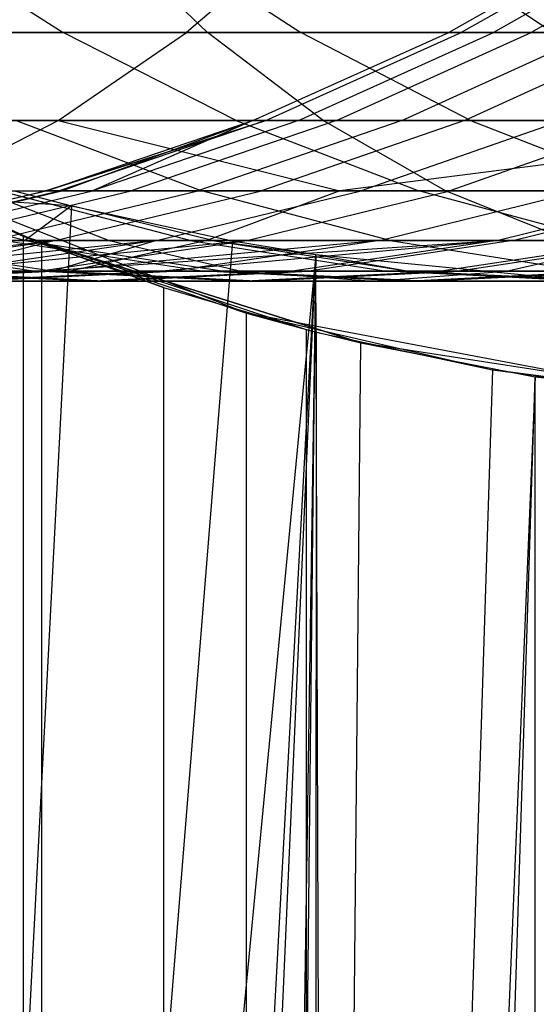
# Model space of a CAD drawing. Extents: x 0.1 to 12.1, y -6 to 6.
# Tile 87 of 181: x 6.74 to 6.874, y 0.545 to 0.799. Entities that reach past the tile are written whole.
import ezdxf

# ---------------------------------------------------------------- set-up
doc = ezdxf.new("R2010")
doc.units = 0
doc.header["$LTSCALE"] = 2.54
doc.layers.get('0').update_dxf_attribs({"linetype": 'CONTINUOUS'})

# ---------------------------------------------------------------- blocks, each defined once
blk = doc.blocks.new('DROPS_COLOR_C_STL')
at = {"color": 0}
for p, q in [((6.70779, 0.82396, 17.84752), (6.75145, 0.796, 17.82431)), ((6.70779, 0.82396, 17.84752), (6.75145, 0.796, 17.82431)), ((6.78881, 0.796, 20.54787), (6.75959, 0.82396, 20.58776)), ((6.78881, 0.796, 20.54787), (6.75959, 0.82396, 20.58776)), ((6.77012, 0.82396, 17.96001), (6.81298, 0.796, 17.93534)), ((6.77012, 0.82396, 17.96001), (6.81298, 0.796, 17.93534)), ((6.81582, 0.82396, 19.81542), (6.7834, 0.796, 19.85276)), ((6.81582, 0.82396, 19.81542), (6.7834, 0.796, 19.85276)), ((6.83635, 0.82396, 18.07057), (6.87835, 0.796, 18.04447)), ((6.83635, 0.82396, 18.07057), (6.87835, 0.796, 18.04447)), ((6.90069, 0.82396, 15.99504), (6.85125, 0.796, 15.99412)), ((6.90069, 0.82396, 15.99504), (6.85125, 0.796, 15.99412)), ((6.9039, 0.82396, 16.21025), (6.85452, 0.796, 16.21267)), ((6.9039, 0.82396, 16.21025), (6.85452, 0.796, 16.21267)), ((6.91213, 0.82396, 15.77953), (6.86287, 0.796, 15.77525)), ((6.91213, 0.82396, 15.77953), (6.86287, 0.796, 15.77525)), ((6.92168, 0.82396, 16.4237), (6.87257, 0.796, 16.42944)), ((6.92168, 0.82396, 16.4237), (6.87257, 0.796, 16.42944)), ((6.7834, 0.796, 19.85276), (6.58416, 0.796, 19.6702)), ((6.7834, 0.796, 19.85276), (6.58416, 0.796, 19.6702)), ((6.66618, 0.796, 20.45547), (6.78881, 0.796, 20.54787)), ((6.66618, 0.796, 20.45547), (6.78881, 0.796, 20.54787)), ((6.69371, 0.796, 17.71125), (6.75145, 0.796, 17.82431)), ((6.69371, 0.796, 17.71125), (6.75145, 0.796, 17.82431)), ((6.75017, 0.7733, 19.89105), (6.7834, 0.796, 19.85276)), ((6.75017, 0.7733, 19.89105), (6.7834, 0.796, 19.85276)), ((6.79622, 0.7733, 17.8005), (6.75145, 0.796, 17.82431)), ((6.75145, 0.796, 17.82431), (6.81298, 0.796, 17.93534)), ((6.79622, 0.7733, 17.8005), (6.75145, 0.796, 17.82431)), ((6.75145, 0.796, 17.82431), (6.81298, 0.796, 17.93534)), ((6.99749, 0.796, 20.02839), (6.7834, 0.796, 19.85276)), ((6.99749, 0.796, 20.02839), (6.7834, 0.796, 19.85276)), ((6.91393, 0.796, 20.63687), (6.78881, 0.796, 20.54787)), ((6.91393, 0.796, 20.63687), (6.78881, 0.796, 20.54787)), ((6.81877, 0.7733, 20.50697), (6.78881, 0.796, 20.54787)), ((6.81877, 0.7733, 20.50697), (6.78881, 0.796, 20.54787)), ((6.80055, 0.7733, 15.99318), (6.85125, 0.796, 15.99412)), ((6.80055, 0.7733, 15.99318), (6.85125, 0.796, 15.99412)), ((6.80387, 0.7733, 16.21516), (6.85452, 0.796, 16.21267)), ((6.80387, 0.7733, 16.21516), (6.85452, 0.796, 16.21267)), ((6.81236, 0.7733, 15.77087), (6.86287, 0.796, 15.77525)), ((6.81236, 0.7733, 15.77087), (6.86287, 0.796, 15.77525)), ((6.85692, 0.7733, 17.91005), (6.81298, 0.796, 17.93534)), ((6.81298, 0.796, 17.93534), (6.87835, 0.796, 18.04447)), ((6.85692, 0.7733, 17.91005), (6.81298, 0.796, 17.93534)), ((6.81298, 0.796, 17.93534), (6.87835, 0.796, 18.04447)), ((6.82221, 0.7733, 16.43533), (6.87257, 0.796, 16.42944)), ((6.82221, 0.7733, 16.43533), (6.87257, 0.796, 16.42944)), ((6.83916, 0.7733, 15.54984), (6.88926, 0.796, 15.55764)), ((6.83916, 0.7733, 15.54984), (6.88926, 0.796, 15.55764)), ((6.85125, 0.796, 15.99412), (6.85452, 0.796, 16.21267)), ((6.86287, 0.796, 15.77525), (6.85125, 0.796, 15.99412)), ((6.86287, 0.796, 15.77525), (6.85125, 0.796, 15.99412)), ((6.85125, 0.796, 15.99412), (6.85452, 0.796, 16.21267)), ((6.85452, 0.796, 16.21267), (6.87257, 0.796, 16.42944)), ((6.85452, 0.796, 16.21267), (6.87257, 0.796, 16.42944)), ((6.85539, 0.7733, 16.65401), (6.90524, 0.796, 16.64474)), ((6.85539, 0.7733, 16.65401), (6.90524, 0.796, 16.64474)), ((6.88926, 0.796, 15.55764), (6.86287, 0.796, 15.77525)), ((6.88926, 0.796, 15.55764), (6.86287, 0.796, 15.77525)), ((6.87257, 0.796, 16.42944), (6.90524, 0.796, 16.64474)), ((6.87257, 0.796, 16.42944), (6.90524, 0.796, 16.64474)), ((6.74107, 0.74332, 39.52568), (6.65889, 0.78391, 39.52568)), ((6.74107, 0.74332, 39.52568), (6.65889, 0.78391, 39.52568)), ((6.75017, 0.7733, 19.89105), (6.54892, 0.7733, 19.70665)), ((6.75017, 0.7733, 19.89105), (6.54892, 0.7733, 19.70665)), ((6.69726, 0.7733, 20.41541), (6.81877, 0.7733, 20.50697)), ((6.69726, 0.7733, 20.41541), (6.81877, 0.7733, 20.50697)), ((6.71507, 0.75511, 19.93149), (6.75017, 0.7733, 19.89105)), ((6.71507, 0.75511, 19.93149), (6.75017, 0.7733, 19.89105)), ((6.79622, 0.7733, 17.8005), (6.73926, 0.7733, 17.68896)), ((6.73926, 0.7733, 17.68896), (6.78735, 0.75511, 17.66543)), ((6.79622, 0.7733, 17.8005), (6.73926, 0.7733, 17.68896)), ((6.73926, 0.7733, 17.68896), (6.78735, 0.75511, 17.66543)), ((6.74678, 0.75511, 16.10501), (6.80387, 0.7733, 16.21516)), ((6.74678, 0.75511, 16.10501), (6.80387, 0.7733, 16.21516)), ((6.74702, 0.75511, 15.99218), (6.80055, 0.7733, 15.99318)), ((6.74702, 0.75511, 15.99218), (6.80055, 0.7733, 15.99318)), ((6.74702, 0.75511, 15.99218), (6.80387, 0.7733, 16.21516)), ((6.74702, 0.75511, 15.99218), (6.80387, 0.7733, 16.21516)), ((6.75017, 0.7733, 19.89105), (6.96641, 0.7733, 20.06846)), ((6.75017, 0.7733, 19.89105), (6.96641, 0.7733, 20.06846)), ((6.75017, 0.7733, 19.89105), (6.82309, 0.75511, 20.02263)), ((6.75017, 0.7733, 19.89105), (6.82309, 0.75511, 20.02263)), ((6.80387, 0.7733, 16.21516), (6.7504, 0.75511, 16.21778)), ((6.80387, 0.7733, 16.21516), (6.7504, 0.75511, 16.21778)), ((6.7511, 0.75511, 15.87911), (6.80055, 0.7733, 15.99318)), ((6.7511, 0.75511, 15.87911), (6.80055, 0.7733, 15.99318)), ((6.80055, 0.7733, 15.99318), (6.75902, 0.75511, 15.76625)), ((6.81236, 0.7733, 15.77087), (6.75902, 0.75511, 15.76625)), ((6.80055, 0.7733, 15.99318), (6.75902, 0.75511, 15.76625)), ((6.81236, 0.7733, 15.77087), (6.75902, 0.75511, 15.76625)), ((6.82221, 0.7733, 16.43533), (6.76903, 0.75511, 16.44155)), ((6.82221, 0.7733, 16.43533), (6.76903, 0.75511, 16.44155)), ((6.83916, 0.7733, 15.54984), (6.78626, 0.75511, 15.54161)), ((6.83916, 0.7733, 15.54984), (6.78626, 0.75511, 15.54161)), ((6.85692, 0.7733, 17.91005), (6.79622, 0.7733, 17.8005)), ((6.79622, 0.7733, 17.8005), (6.84349, 0.75511, 17.77537)), ((6.85692, 0.7733, 17.91005), (6.79622, 0.7733, 17.8005)), ((6.79622, 0.7733, 17.8005), (6.84349, 0.75511, 17.77537)), ((6.80387, 0.7733, 16.21516), (6.80055, 0.7733, 15.99318)), ((6.80055, 0.7733, 15.99318), (6.81236, 0.7733, 15.77087)), ((6.80055, 0.7733, 15.99318), (6.81236, 0.7733, 15.77087)), ((6.80387, 0.7733, 16.21516), (6.80055, 0.7733, 15.99318)), ((6.85539, 0.7733, 16.65401), (6.80275, 0.75511, 16.66379)), ((6.85539, 0.7733, 16.65401), (6.80275, 0.75511, 16.66379)), ((6.82221, 0.7733, 16.43533), (6.80387, 0.7733, 16.21516)), ((6.82221, 0.7733, 16.43533), (6.80387, 0.7733, 16.21516)), ((6.81236, 0.7733, 15.77087), (6.83916, 0.7733, 15.54984)), ((6.81236, 0.7733, 15.77087), (6.83916, 0.7733, 15.54984)), ((6.94276, 0.7733, 20.59515), (6.81877, 0.7733, 20.50697)), ((6.94276, 0.7733, 20.59515), (6.81877, 0.7733, 20.50697)), ((6.85041, 0.75511, 20.46378), (6.81877, 0.7733, 20.50697)), ((6.85041, 0.75511, 20.46378), (6.81877, 0.7733, 20.50697)), ((6.85539, 0.7733, 16.65401), (6.82221, 0.7733, 16.43533)), ((6.85539, 0.7733, 16.65401), (6.82221, 0.7733, 16.43533)), ((6.96641, 0.7733, 20.06846), (6.82309, 0.75511, 20.02263)), ((6.96641, 0.7733, 20.06846), (6.82309, 0.75511, 20.02263)), ((6.8808, 0.7733, 15.33118), (6.82857, 0.75511, 15.31937)), ((6.8808, 0.7733, 15.33118), (6.82857, 0.75511, 15.31937)), ((6.83916, 0.7733, 15.54984), (6.8808, 0.7733, 15.33118)), ((6.83916, 0.7733, 15.54984), (6.8808, 0.7733, 15.33118)), ((6.90341, 0.7733, 16.87093), (6.85156, 0.75511, 16.88426)), ((6.90341, 0.7733, 16.87093), (6.85156, 0.75511, 16.88426)), ((6.90341, 0.7733, 16.87093), (6.85539, 0.7733, 16.65401)), ((6.90341, 0.7733, 16.87093), (6.85539, 0.7733, 16.65401)), ((6.92141, 0.7733, 18.0177), (6.85692, 0.7733, 17.91005)), ((6.85692, 0.7733, 17.91005), (6.90332, 0.75511, 17.88333)), ((6.92141, 0.7733, 18.0177), (6.85692, 0.7733, 17.91005)), ((6.85692, 0.7733, 17.91005), (6.90332, 0.75511, 17.88333)), ((6.69464, 0.76432, 26.55427), (6.74593, 0.74139, 26.5599)), ((6.79889, 0.72343, 32.52113), (6.69464, 0.76432, 32.52113)), ((6.74593, 0.74139, 26.5599), (6.69464, 0.76432, 32.52113)), ((6.79889, 0.72343, 32.52113), (6.69464, 0.76432, 32.52113)), ((6.74593, 0.74139, 26.5599), (6.69464, 0.76432, 32.52113)), ((6.69464, 0.76432, 26.55427), (6.74593, 0.74139, 26.5599)), ((6.6994, 0.76194, 35.57632), (6.74107, 0.74332, 35.58325)), ((6.74107, 0.74332, 39.52568), (6.6994, 0.76194, 35.57632)), ((6.6994, 0.76194, 35.57632), (6.74107, 0.74332, 35.58325)), ((6.74107, 0.74332, 39.52568), (6.6994, 0.76194, 35.57632)), ((6.74151, 0.74218, 14.67714), (6.69132, 0.75511, 14.65644)), ((6.74151, 0.74218, 14.67714), (6.69132, 0.75511, 14.65644)), ((6.75356, 0.75119, 14.54841), (6.69132, 0.75511, 14.65644)), ((6.75356, 0.75119, 14.54841), (6.69132, 0.75511, 14.65644)), ((6.6925, 0.74218, 16.10583), (6.74678, 0.75511, 16.10501)), ((6.6925, 0.74218, 16.10583), (6.74678, 0.75511, 16.10501)), ((6.69274, 0.74218, 15.99117), (6.74702, 0.75511, 15.99218)), ((6.69274, 0.74218, 15.99117), (6.74702, 0.75511, 15.99218)), ((6.69617, 0.74218, 16.22045), (6.7504, 0.75511, 16.21778)), ((6.69617, 0.74218, 16.22045), (6.7504, 0.75511, 16.21778)), ((6.69689, 0.74218, 15.87626), (6.7511, 0.75511, 15.87911)), ((6.69689, 0.74218, 15.87626), (6.7511, 0.75511, 15.87911)), ((6.70494, 0.74218, 15.76156), (6.75902, 0.75511, 15.76625)), ((6.70494, 0.74218, 15.76156), (6.75902, 0.75511, 15.76625)), ((6.71507, 0.75511, 19.93149), (6.82309, 0.75511, 20.02263)), ((6.71507, 0.75511, 19.93149), (6.82309, 0.75511, 20.02263)), ((6.71511, 0.74218, 16.44785), (6.76903, 0.75511, 16.44155)), ((6.71511, 0.74218, 16.44785), (6.76903, 0.75511, 16.44155)), ((6.73007, 0.75511, 20.37311), (6.76335, 0.74218, 20.33022)), ((6.73007, 0.75511, 20.37311), (6.76335, 0.74218, 20.33022)), ((6.73007, 0.75511, 20.37311), (6.85041, 0.75511, 20.46378)), ((6.73007, 0.75511, 20.37311), (6.85041, 0.75511, 20.46378)), ((6.73262, 0.74218, 15.53326), (6.78626, 0.75511, 15.54161)), ((6.73262, 0.74218, 15.53326), (6.78626, 0.75511, 15.54161)), ((6.78429, 0.74218, 17.53094), (6.73475, 0.75511, 17.55314)), ((6.73475, 0.75511, 17.55314), (6.78735, 0.75511, 17.66543)), ((6.78429, 0.74218, 17.53094), (6.73475, 0.75511, 17.55314)), ((6.73475, 0.75511, 17.55314), (6.78735, 0.75511, 17.66543)), ((6.73871, 0.7551, 14.5467), (6.75356, 0.75119, 14.54841)), ((6.73871, 0.7551, 14.5467), (6.75356, 0.75119, 14.54841)), ((6.74702, 0.75511, 15.99218), (6.74678, 0.75511, 16.10501)), ((6.74678, 0.75511, 16.10501), (6.7504, 0.75511, 16.21778)), ((6.74702, 0.75511, 15.99218), (6.74678, 0.75511, 16.10501)), ((6.74678, 0.75511, 16.10501), (6.7504, 0.75511, 16.21778)), ((6.7511, 0.75511, 15.87911), (6.74702, 0.75511, 15.99218)), ((6.7511, 0.75511, 15.87911), (6.74702, 0.75511, 15.99218)), ((6.74938, 0.74218, 16.67372), (6.80275, 0.75511, 16.66379)), ((6.74938, 0.74218, 16.67372), (6.80275, 0.75511, 16.66379)), ((6.7504, 0.75511, 16.21778), (6.76903, 0.75511, 16.44155)), ((6.7504, 0.75511, 16.21778), (6.76903, 0.75511, 16.44155)), ((6.75902, 0.75511, 15.76625), (6.7511, 0.75511, 15.87911)), ((6.75902, 0.75511, 15.76625), (6.7511, 0.75511, 15.87911)), ((6.78626, 0.75511, 15.54161), (6.75902, 0.75511, 15.76625)), ((6.78626, 0.75511, 15.54161), (6.75902, 0.75511, 15.76625)), ((6.76903, 0.75511, 16.44155), (6.80275, 0.75511, 16.66379)), ((6.76903, 0.75511, 16.44155), (6.80275, 0.75511, 16.66379)), ((6.77563, 0.74218, 15.30741), (6.82857, 0.75511, 15.31937)), ((6.77563, 0.74218, 15.30741), (6.82857, 0.75511, 15.31937)), ((6.82857, 0.75511, 15.31937), (6.78626, 0.75511, 15.54161)), ((6.82857, 0.75511, 15.31937), (6.78626, 0.75511, 15.54161)), ((6.83611, 0.74218, 17.64158), (6.78735, 0.75511, 17.66543)), ((6.78735, 0.75511, 17.66543), (6.84349, 0.75511, 17.77537)), ((6.83611, 0.74218, 17.64158), (6.78735, 0.75511, 17.66543)), ((6.78735, 0.75511, 17.66543), (6.84349, 0.75511, 17.77537)), ((6.82309, 0.75511, 20.02263), (6.78865, 0.74218, 20.06459)), ((6.82309, 0.75511, 20.02263), (6.78865, 0.74218, 20.06459)), ((6.79899, 0.74218, 16.89777), (6.85156, 0.75511, 16.88426)), ((6.79899, 0.74218, 16.89777), (6.85156, 0.75511, 16.88426)), ((6.80275, 0.75511, 16.66379), (6.85156, 0.75511, 16.88426)), ((6.80275, 0.75511, 16.66379), (6.85156, 0.75511, 16.88426)), ((6.93359, 0.75511, 20.11076), (6.82309, 0.75511, 20.02263)), ((6.93359, 0.75511, 20.11076), (6.82309, 0.75511, 20.02263)), ((6.88536, 0.75511, 15.10199), (6.82857, 0.75511, 15.31937)), ((6.88536, 0.75511, 15.10199), (6.82857, 0.75511, 15.31937)), ((6.83333, 0.74218, 15.08649), (6.88536, 0.75511, 15.10199)), ((6.83333, 0.74218, 15.08649), (6.88536, 0.75511, 15.10199)), ((6.89142, 0.74218, 17.74988), (6.84349, 0.75511, 17.77537)), ((6.84349, 0.75511, 17.77537), (6.90332, 0.75511, 17.88333)), ((6.89142, 0.74218, 17.74988), (6.84349, 0.75511, 17.77537)), ((6.84349, 0.75511, 17.77537), (6.90332, 0.75511, 17.88333)), ((6.97319, 0.75511, 20.5511), (6.85041, 0.75511, 20.46378)), ((6.97319, 0.75511, 20.5511), (6.85041, 0.75511, 20.46378)), ((6.88249, 0.74218, 20.41998), (6.85041, 0.75511, 20.46378)), ((6.88249, 0.74218, 20.41998), (6.85041, 0.75511, 20.46378)), ((6.85156, 0.75511, 16.88426), (6.91525, 0.75511, 17.10144)), ((6.85156, 0.75511, 16.88426), (6.91525, 0.75511, 17.10144)), ((6.86371, 0.74218, 17.11848), (6.91525, 0.75511, 17.10144)), ((6.86371, 0.74218, 17.11848), (6.91525, 0.75511, 17.10144)), ((6.86788, 0.74218, 14.97721), (6.91935, 0.75511, 14.99447)), ((6.86788, 0.74218, 14.97721), (6.91935, 0.75511, 14.99447)), ((6.75356, 0.75119, 14.54841), (6.67789, -0.71179, 14.54009)), ((6.75356, 0.75119, 14.54841), (6.67789, -0.71179, 14.54009)), ((6.75356, 0.75119, 14.54841), (6.74151, 0.74218, 14.67714)), ((6.75356, 0.75119, 14.54841), (6.74151, 0.74218, 14.67714)), ((6.75356, 0.75119, 14.54841), (6.79528, 0.74217, 14.55341)), ((6.79007, 0.74218, 14.56486), (6.75356, 0.75119, 14.54841)), ((6.75356, 0.75119, 14.54841), (6.79528, 0.74217, 14.55341)), ((6.79007, 0.74218, 14.56486), (6.75356, 0.75119, 14.54841)), ((6.76335, 0.74218, 20.33022), (6.64687, 0.74218, 20.23732)), ((6.76335, 0.74218, 20.33022), (6.64687, 0.74218, 20.23732)), ((6.67523, 0.7343, 16.56941), (6.74938, 0.74218, 16.67372)), ((6.67523, 0.7343, 16.56941), (6.74938, 0.74218, 16.67372)), ((6.79528, 0.74217, 14.55341), (6.67789, -0.71179, 14.54009)), ((6.79528, 0.74217, 14.55341), (6.67789, -0.71179, 14.54009)), ((6.67949, 0.74218, 19.97248), (6.78865, 0.74218, 20.06459)), ((6.67949, 0.74218, 19.97248), (6.78865, 0.74218, 20.06459)), ((6.69197, 0.74218, 17.30436), (6.74426, 0.7343, 17.28507)), ((6.69197, 0.74218, 17.30436), (6.74426, 0.7343, 17.28507)), ((6.69458, 0.7343, 16.68391), (6.74938, 0.74218, 16.67372)), ((6.69458, 0.7343, 16.68391), (6.74938, 0.74218, 16.67372)), ((6.69678, 0.74218, 14.791), (6.74151, 0.74218, 14.67714)), ((6.69678, 0.74218, 14.791), (6.74151, 0.74218, 14.67714)), ((6.69678, 0.74218, 14.791), (6.749, 0.7343, 14.8105)), ((6.69678, 0.74218, 14.791), (6.749, 0.7343, 14.8105)), ((6.77563, 0.74218, 15.30741), (6.69747, 0.7343, 15.40953)), ((6.77563, 0.74218, 15.30741), (6.69747, 0.7343, 15.40953)), ((6.74938, 0.74218, 16.67372), (6.71511, 0.74218, 16.44785)), ((6.74938, 0.74218, 16.67372), (6.71511, 0.74218, 16.44785)), ((6.74938, 0.74218, 16.67372), (6.71787, 0.7343, 16.7982)), ((6.71787, 0.7343, 16.7982), (6.79899, 0.74218, 16.89777)), ((6.71787, 0.7343, 16.7982), (6.79899, 0.74218, 16.89777)), ((6.74938, 0.74218, 16.67372), (6.71787, 0.7343, 16.7982)), ((6.77563, 0.74218, 15.30741), (6.72126, 0.7343, 15.29512)), ((6.77563, 0.74218, 15.30741), (6.72126, 0.7343, 15.29512)), ((6.73262, 0.74218, 15.53326), (6.77563, 0.74218, 15.30741)), ((6.73262, 0.74218, 15.53326), (6.77563, 0.74218, 15.30741)), ((6.78429, 0.74218, 17.53094), (6.73627, 0.74218, 17.41861)), ((6.73627, 0.74218, 17.41861), (6.78788, 0.7343, 17.39755)), ((6.78429, 0.74218, 17.53094), (6.73627, 0.74218, 17.41861)), ((6.73627, 0.74218, 17.41861), (6.78788, 0.7343, 17.39755)), ((6.74107, 0.74332, 35.58325), (6.74107, -0.74332, 35.58325)), ((6.74107, 0.74332, 35.58325), (6.74107, -0.74332, 35.58325)), ((6.74107, 0.74332, 35.58325), (6.77738, 0.73006, 35.58964)), ((6.82848, 0.71572, 39.52568), (6.74107, 0.74332, 39.52568)), ((6.77738, 0.73006, 35.58964), (6.74107, 0.74332, 39.52568)), ((6.74107, 0.74332, 39.52568), (6.81431, 0.71921, 35.59651)), ((6.77738, 0.73006, 35.58964), (6.74107, 0.74332, 39.52568)), ((6.74107, 0.74332, 35.58325), (6.77738, 0.73006, 35.58964)), ((6.74107, 0.74332, 35.58325), (6.74107, 0.74332, 39.52568)), ((6.74107, 0.74332, 35.58325), (6.74107, 0.74332, 39.52568)), ((6.74107, 0.74332, 39.52568), (6.81431, 0.71921, 35.59651)), ((6.74107, 0.74332, 39.52568), (6.82848, 0.71572, 35.59924)), ((6.74107, 0.74332, 39.52568), (6.82848, 0.71572, 35.59924)), ((6.82848, 0.71572, 39.52568), (6.74107, 0.74332, 39.52568)), ((6.74151, 0.74218, 14.67714), (6.79007, 0.74218, 14.56486)), ((6.74151, 0.74218, 14.67714), (6.79007, 0.74218, 14.56486)), ((6.74151, 0.74218, 14.67714), (6.79304, 0.7343, 14.69839)), ((6.74151, 0.74218, 14.67714), (6.79304, 0.7343, 14.69839)), ((6.745, 0.7343, 16.91165), (6.79899, 0.74218, 16.89777)), ((6.745, 0.7343, 16.91165), (6.79899, 0.74218, 16.89777)), ((6.745, 0.7343, 16.91165), (6.86371, 0.74218, 17.11848)), ((6.745, 0.7343, 16.91165), (6.86371, 0.74218, 17.11848)), ((6.74588, -0.7414, 26.5599), (6.74593, 0.74139, 26.5599)), ((6.74588, -0.7414, 26.5599), (6.74593, 0.74139, 26.5599)), ((6.74593, 0.74139, 26.5599), (6.7989, 0.72342, 26.56619)), ((6.74593, 0.74139, 26.5599), (6.7989, 0.72342, 26.56619)), ((6.74593, 0.74139, 26.5599), (6.79889, 0.72343, 32.52113)), ((6.74593, 0.74139, 26.5599), (6.79889, 0.72343, 32.52113)), ((6.77563, 0.74218, 15.30741), (6.7487, 0.7343, 15.18235)), ((6.77563, 0.74218, 15.30741), (6.7487, 0.7343, 15.18235)), ((6.83333, 0.74218, 15.08649), (6.7487, 0.7343, 15.18235)), ((6.83333, 0.74218, 15.08649), (6.7487, 0.7343, 15.18235)), ((6.79899, 0.74218, 16.89777), (6.74938, 0.74218, 16.67372)), ((6.79899, 0.74218, 16.89777), (6.74938, 0.74218, 16.67372)), ((6.78865, 0.74218, 20.06459), (6.75328, 0.7343, 20.10768)), ((6.78865, 0.74218, 20.06459), (6.75328, 0.7343, 20.10768)), ((6.76335, 0.74218, 20.33022), (6.79751, 0.7343, 20.28617)), ((6.76335, 0.74218, 20.33022), (6.79751, 0.7343, 20.28617)), ((6.76335, 0.74218, 20.33022), (6.88249, 0.74218, 20.41998)), ((6.76335, 0.74218, 20.33022), (6.88249, 0.74218, 20.41998)), ((6.77563, 0.74218, 15.30741), (6.83333, 0.74218, 15.08649)), ((6.77563, 0.74218, 15.30741), (6.83333, 0.74218, 15.08649)), ((6.776, 0.7343, 17.02438), (6.86371, 0.74218, 17.11848)), ((6.776, 0.7343, 17.02438), (6.86371, 0.74218, 17.11848)), ((6.83333, 0.74218, 15.08649), (6.77991, 0.7343, 15.07057)), ((6.83333, 0.74218, 15.08649), (6.77991, 0.7343, 15.07057)), ((6.83611, 0.74218, 17.64158), (6.78429, 0.74218, 17.53094)), ((6.78429, 0.74218, 17.53094), (6.83516, 0.7343, 17.50815)), ((6.83611, 0.74218, 17.64158), (6.78429, 0.74218, 17.53094)), ((6.78429, 0.74218, 17.53094), (6.83516, 0.7343, 17.50815)), ((6.90032, 0.74218, 20.15365), (6.78865, 0.74218, 20.06459)), ((6.90032, 0.74218, 20.15365), (6.78865, 0.74218, 20.06459)), ((6.79528, 0.74217, 14.55341), (6.79007, 0.74218, 14.56486)), ((6.79007, 0.74218, 14.56486), (6.81689, 0.73861, 14.55612)), ((6.79528, 0.74217, 14.55341), (6.79007, 0.74218, 14.56486)), ((6.79007, 0.74218, 14.56486), (6.81689, 0.73861, 14.55612)), ((6.79007, 0.74218, 14.56486), (6.84085, 0.7343, 14.58785)), ((6.79007, 0.74218, 14.56486), (6.84085, 0.7343, 14.58785)), ((6.79528, 0.74217, 14.55341), (6.81689, 0.73861, 14.55612)), ((6.79528, 0.74217, 14.55341), (6.81689, 0.73861, 14.55612)), ((6.86371, 0.74218, 17.11848), (6.79899, 0.74218, 16.89777)), ((6.86371, 0.74218, 17.11848), (6.79899, 0.74218, 16.89777)), ((6.86371, 0.74218, 17.11848), (6.81079, 0.7343, 17.13599)), ((6.86371, 0.74218, 17.11848), (6.81079, 0.7343, 17.13599)), ((6.86788, 0.74218, 14.97721), (6.81503, 0.7343, 14.95949)), ((6.86788, 0.74218, 14.97721), (6.81503, 0.7343, 14.95949)), ((6.83333, 0.74218, 15.08649), (6.86788, 0.74218, 14.97721)), ((6.83333, 0.74218, 15.08649), (6.86788, 0.74218, 14.97721)), ((6.89142, 0.74218, 17.74988), (6.83611, 0.74218, 17.64158)), ((6.83611, 0.74218, 17.64158), (6.88618, 0.7343, 17.61708)), ((6.89142, 0.74218, 17.74988), (6.83611, 0.74218, 17.64158)), ((6.83611, 0.74218, 17.64158), (6.88618, 0.7343, 17.61708)), ((6.90162, 0.74218, 17.22702), (6.84932, 0.7343, 17.24631)), ((6.90162, 0.74218, 17.22702), (6.84932, 0.7343, 17.24631)), ((6.90613, 0.74218, 14.86917), (6.85391, 0.7343, 14.84967)), ((6.90613, 0.74218, 14.86917), (6.85391, 0.7343, 14.84967)), ((6.90162, 0.74218, 17.22702), (6.86371, 0.74218, 17.11848)), ((6.90162, 0.74218, 17.22702), (6.86371, 0.74218, 17.11848)), ((6.86615, 0.7343, 20.1977), (6.90032, 0.74218, 20.15365)), ((6.86615, 0.7343, 20.1977), (6.90032, 0.74218, 20.15365)), ((6.86788, 0.74218, 14.97721), (6.90613, 0.74218, 14.86917)), ((6.86788, 0.74218, 14.97721), (6.90613, 0.74218, 14.86917)), ((6.81689, 0.73861, 14.55612), (6.67789, -0.71179, 14.54009)), ((6.81689, 0.73861, 14.55612), (6.67789, -0.71179, 14.54009)), ((6.73866, -0.69176, 14.54669), (6.81689, 0.73861, 14.55612)), ((6.73866, -0.69176, 14.54669), (6.81689, 0.73861, 14.55612)), ((6.7536, -0.68782, 14.54841), (6.81689, 0.73861, 14.55612)), ((6.7536, -0.68782, 14.54841), (6.81689, 0.73861, 14.55612)), ((6.81689, 0.73861, 14.55612), (6.79528, -0.67881, 14.55341)), ((6.81689, 0.73861, 14.55612), (6.79528, -0.67881, 14.55341)), ((6.80159, -0.6777, 14.55419), (6.81689, 0.73861, 14.55612)), ((6.80159, -0.6777, 14.55419), (6.81689, 0.73861, 14.55612)), ((6.81689, 0.73861, 14.55612), (6.88091, 0.73239, 14.56461)), ((6.82127, -0.67462, 14.55668), (6.81689, 0.73861, 14.55612)), ((6.82127, -0.67462, 14.55668), (6.81689, 0.73861, 14.55612)), ((6.81689, 0.73861, 14.55612), (6.84085, 0.7343, 14.58785)), ((6.81689, 0.73861, 14.55612), (6.88091, 0.73239, 14.56461)), ((6.81689, 0.73861, 14.55612), (6.84085, 0.7343, 14.58785)), ((6.64295, 0.7343, 20.01458), (6.75328, 0.7343, 20.10768)), ((6.64295, 0.7343, 20.01458), (6.75328, 0.7343, 20.10768)), ((6.79751, 0.7343, 20.28617), (6.68224, 0.7343, 20.19423)), ((6.79751, 0.7343, 20.28617), (6.68224, 0.7343, 20.19423)), ((6.69078, 0.73168, 16.92559), (6.745, 0.7343, 16.91165)), ((6.69078, 0.73168, 16.92559), (6.745, 0.7343, 16.91165)), ((6.69453, 0.73168, 15.16817), (6.7487, 0.7343, 15.18235)), ((6.69453, 0.73168, 15.16817), (6.7487, 0.7343, 15.18235)), ((6.75764, 0.73168, 17.15358), (6.70449, 0.7343, 17.17116)), ((6.70449, 0.7343, 17.17116), (6.74426, 0.7343, 17.28507)), ((6.75764, 0.73168, 17.15358), (6.70449, 0.7343, 17.17116)), ((6.70449, 0.7343, 17.17116), (6.74426, 0.7343, 17.28507)), ((6.76194, 0.73168, 14.94169), (6.70886, 0.7343, 14.92389)), ((6.749, 0.7343, 14.8105), (6.70886, 0.7343, 14.92389)), ((6.76194, 0.73168, 14.94169), (6.70886, 0.7343, 14.92389)), ((6.749, 0.7343, 14.8105), (6.70886, 0.7343, 14.92389)), ((6.71787, 0.7343, 16.7982), (6.745, 0.7343, 16.91165)), ((6.71787, 0.7343, 16.7982), (6.745, 0.7343, 16.91165)), ((6.7487, 0.7343, 15.18235), (6.72126, 0.7343, 15.29512)), ((6.7487, 0.7343, 15.18235), (6.72126, 0.7343, 15.29512)), ((6.72228, 0.73168, 17.04015), (6.776, 0.7343, 17.02438)), ((6.72228, 0.73168, 17.04015), (6.776, 0.7343, 17.02438)), ((6.72626, 0.73168, 15.05457), (6.77991, 0.7343, 15.07057)), ((6.72626, 0.73168, 15.05457), (6.77991, 0.7343, 15.07057)), ((6.79679, 0.73168, 17.26569), (6.74426, 0.7343, 17.28507)), ((6.74426, 0.7343, 17.28507), (6.78788, 0.7343, 17.39755)), ((6.79679, 0.73168, 17.26569), (6.74426, 0.7343, 17.28507)), ((6.74426, 0.7343, 17.28507), (6.78788, 0.7343, 17.39755)), ((6.745, 0.7343, 16.91165), (6.776, 0.7343, 17.02438)), ((6.745, 0.7343, 16.91165), (6.776, 0.7343, 17.02438)), ((6.77991, 0.7343, 15.07057), (6.7487, 0.7343, 15.18235)), ((6.77991, 0.7343, 15.07057), (6.7487, 0.7343, 15.18235)), ((6.80145, 0.73168, 14.83008), (6.749, 0.7343, 14.8105)), ((6.79304, 0.7343, 14.69839), (6.749, 0.7343, 14.8105)), ((6.80145, 0.73168, 14.83008), (6.749, 0.7343, 14.8105)), ((6.79304, 0.7343, 14.69839), (6.749, 0.7343, 14.8105)), ((6.86615, 0.7343, 20.1977), (6.75328, 0.7343, 20.10768)), ((6.86615, 0.7343, 20.1977), (6.75328, 0.7343, 20.10768)), ((6.75764, 0.73168, 17.15358), (6.81079, 0.7343, 17.13599)), ((6.75764, 0.73168, 17.15358), (6.81079, 0.7343, 17.13599)), ((6.76194, 0.73168, 14.94169), (6.81503, 0.7343, 14.95949)), ((6.76194, 0.73168, 14.94169), (6.81503, 0.7343, 14.95949)), ((6.776, 0.7343, 17.02438), (6.81079, 0.7343, 17.13599)), ((6.776, 0.7343, 17.02438), (6.81079, 0.7343, 17.13599)), ((6.81503, 0.7343, 14.95949), (6.77991, 0.7343, 15.07057)), ((6.81503, 0.7343, 14.95949), (6.77991, 0.7343, 15.07057)), ((6.83972, 0.73168, 17.3764), (6.78788, 0.7343, 17.39755)), ((6.78788, 0.7343, 17.39755), (6.83516, 0.7343, 17.50815)), ((6.83972, 0.73168, 17.3764), (6.78788, 0.7343, 17.39755)), ((6.78788, 0.7343, 17.39755), (6.83516, 0.7343, 17.50815)), ((6.8448, 0.73168, 14.71974), (6.79304, 0.7343, 14.69839)), ((6.84085, 0.7343, 14.58785), (6.79304, 0.7343, 14.69839)), ((6.8448, 0.73168, 14.71974), (6.79304, 0.7343, 14.69839)), ((6.84085, 0.7343, 14.58785), (6.79304, 0.7343, 14.69839)), ((6.79679, 0.73168, 17.26569), (6.84932, 0.7343, 17.24631)), ((6.79679, 0.73168, 17.26569), (6.84932, 0.7343, 17.24631)), ((6.79751, 0.7343, 20.28617), (6.83183, 0.73168, 20.24193)), ((6.79751, 0.7343, 20.28617), (6.83183, 0.73168, 20.24193)), ((6.79751, 0.7343, 20.28617), (6.91543, 0.7343, 20.37502)), ((6.79751, 0.7343, 20.28617), (6.91543, 0.7343, 20.37502)), ((6.80145, 0.73168, 14.83008), (6.85391, 0.7343, 14.84967)), ((6.80145, 0.73168, 14.83008), (6.85391, 0.7343, 14.84967)), ((6.81079, 0.7343, 17.13599), (6.84932, 0.7343, 17.24631)), ((6.81079, 0.7343, 17.13599), (6.84932, 0.7343, 17.24631)), ((6.85391, 0.7343, 14.84967), (6.81503, 0.7343, 14.95949)), ((6.85391, 0.7343, 14.84967), (6.81503, 0.7343, 14.95949)), ((6.83183, 0.73168, 20.24193), (6.86615, 0.7343, 20.1977)), ((6.83183, 0.73168, 20.24193), (6.86615, 0.7343, 20.1977)), ((6.88626, 0.73168, 17.48526), (6.83516, 0.7343, 17.50815)), ((6.83516, 0.7343, 17.50815), (6.88618, 0.7343, 17.61708)), ((6.88626, 0.73168, 17.48526), (6.83516, 0.7343, 17.50815)), ((6.83516, 0.7343, 17.50815), (6.88618, 0.7343, 17.61708)), ((6.83972, 0.73168, 17.3764), (6.89156, 0.7343, 17.35525)), ((6.83972, 0.73168, 17.3764), (6.89156, 0.7343, 17.35525)), ((6.89186, 0.73168, 14.61094), (6.84085, 0.7343, 14.58785)), ((6.84085, 0.7343, 14.58785), (6.88091, 0.73239, 14.56461)), ((6.84085, 0.7343, 14.58785), (6.88091, 0.73239, 14.56461)), ((6.89186, 0.73168, 14.61094), (6.84085, 0.7343, 14.58785)), ((6.8448, 0.73168, 14.71974), (6.89656, 0.7343, 14.74109)), ((6.8448, 0.73168, 14.71974), (6.89656, 0.7343, 14.74109)), ((6.84932, 0.7343, 17.24631), (6.89156, 0.7343, 17.35525)), ((6.84932, 0.7343, 17.24631), (6.89156, 0.7343, 17.35525)), ((6.89656, 0.7343, 14.74109), (6.85391, 0.7343, 14.84967)), ((6.89656, 0.7343, 14.74109), (6.85391, 0.7343, 14.84967)), ((6.86615, 0.7343, 20.1977), (6.9816, 0.7343, 20.28468)), ((6.86615, 0.7343, 20.1977), (6.9816, 0.7343, 20.28468)), ((6.83183, 0.73168, 20.24193), (6.60625, 0.73168, 20.05686)), ((6.83183, 0.73168, 20.24193), (6.60625, 0.73168, 20.05686)), ((6.75764, 0.73168, 17.15358), (6.72228, 0.73168, 17.04015)), ((6.75764, 0.73168, 17.15358), (6.72228, 0.73168, 17.04015)), ((6.72626, 0.73168, 15.05457), (6.76194, 0.73168, 14.94169)), ((6.72626, 0.73168, 15.05457), (6.76194, 0.73168, 14.94169)), ((6.79679, 0.73168, 17.26569), (6.75764, 0.73168, 17.15358)), ((6.79679, 0.73168, 17.26569), (6.75764, 0.73168, 17.15358)), ((6.76194, 0.73168, 14.94169), (6.80145, 0.73168, 14.83008)), ((6.76194, 0.73168, 14.94169), (6.80145, 0.73168, 14.83008)), ((6.83972, 0.73168, 17.3764), (6.79679, 0.73168, 17.26569)), ((6.83972, 0.73168, 17.3764), (6.79679, 0.73168, 17.26569)), ((6.80145, 0.73168, 14.83008), (6.8448, 0.73168, 14.71974)), ((6.80145, 0.73168, 14.83008), (6.8448, 0.73168, 14.71974)), ((6.83183, 0.73168, 20.24193), (6.94851, 0.73168, 20.32985)), ((6.83183, 0.73168, 20.24193), (6.94851, 0.73168, 20.32985)), ((6.88626, 0.73168, 17.48526), (6.83972, 0.73168, 17.3764)), ((6.88626, 0.73168, 17.48526), (6.83972, 0.73168, 17.3764)), ((6.8448, 0.73168, 14.71974), (6.89186, 0.73168, 14.61094)), ((6.8448, 0.73168, 14.71974), (6.89186, 0.73168, 14.61094)), ((6.77738, 0.73006, 35.58964), (6.77733, -0.73007, 35.58964)), ((6.77738, 0.73006, 35.58964), (6.77733, -0.73007, 35.58964)), ((6.77738, 0.73006, 35.58964), (6.81431, 0.71921, 35.59651)), ((6.77738, 0.73006, 35.58964), (6.81431, 0.71921, 35.59651)), ((6.90892, 0.70262, 32.52113), (6.79889, 0.72343, 32.52113)), ((6.7989, 0.72342, 26.56619), (6.79889, 0.72343, 32.52113)), ((6.79889, 0.72343, 32.52113), (6.81691, 0.71854, 26.56844)), ((6.7989, 0.72342, 26.56619), (6.79889, 0.72343, 32.52113)), ((6.79889, 0.72343, 32.52113), (6.81691, 0.71854, 26.56844)), ((6.79889, 0.72343, 32.52113), (6.86262, 0.70878, 26.57439)), ((6.79889, 0.72343, 32.52113), (6.86262, 0.70878, 26.57439)), ((6.90892, 0.70262, 32.52113), (6.79889, 0.72343, 32.52113)), ((6.79889, -0.72343, 26.56619), (6.7989, 0.72342, 26.56619)), ((6.79889, -0.72343, 26.56619), (6.7989, 0.72342, 26.56619)), ((6.7989, 0.72342, 26.56619), (6.81691, 0.71854, 26.56844)), ((6.7989, 0.72342, 26.56619), (6.81691, 0.71854, 26.56844)), ((6.81431, 0.71921, 35.59651), (6.81443, -0.71918, 35.59653)), ((6.81431, 0.71921, 35.59651), (6.81443, -0.71918, 35.59653)), ((6.81431, 0.71921, 35.59651), (6.82848, 0.71572, 35.59924)), ((6.81431, 0.71921, 35.59651), (6.82848, 0.71572, 35.59924)), ((6.81691, 0.71854, 26.56844), (6.81674, -0.71858, 26.56842)), ((6.81691, 0.71854, 26.56844), (6.81674, -0.71858, 26.56842)), ((6.81691, 0.71854, 26.56844), (6.86262, 0.70878, 26.57439)), ((6.81691, 0.71854, 26.56844), (6.86262, 0.70878, 26.57439)), ((6.81443, -0.71918, 35.59653), (6.82848, 0.71572, 35.59924)), ((6.81443, -0.71918, 35.59653), (6.82848, 0.71572, 35.59924)), ((6.82848, 0.71572, 35.59924), (6.87367, 0.70698, 35.6083)), ((6.91907, 0.70175, 39.52568), (6.82848, 0.71572, 39.52568)), ((6.82848, 0.71572, 39.52568), (6.82848, 0.71572, 35.59924)), ((6.82848, 0.71572, 39.52568), (6.82848, 0.71572, 35.59924)), ((6.82848, 0.71572, 39.52568), (6.87367, 0.70698, 35.6083)), ((6.82848, 0.71572, 35.59924), (6.87367, 0.70698, 35.6083)), ((6.82848, 0.71572, 39.52568), (6.87367, 0.70698, 35.6083)), ((6.91907, 0.70175, 39.52568), (6.82848, 0.71572, 39.52568)), ((6.86262, 0.70878, 26.57439), (6.81674, -0.71858, 26.56842)), ((6.86262, 0.70878, 26.57439), (6.81674, -0.71858, 26.56842)), ((6.86262, 0.70878, 26.57439), (6.90892, 0.70262, 26.58079)), ((6.90892, 0.70262, 32.52113), (6.86262, 0.70878, 26.57439)), ((6.90892, 0.70262, 32.52113), (6.86262, 0.70878, 26.57439)), ((6.86262, 0.70878, 26.57439), (6.90892, 0.70262, 26.58079)), ((6.87367, 0.70698, 35.6083), (6.81443, -0.71918, 35.59653)), ((6.87367, 0.70698, 35.6083), (6.81443, -0.71918, 35.59653)), ((6.8285, -0.71571, 35.59924), (6.87367, 0.70698, 35.6083)), ((6.8285, -0.71571, 35.59924), (6.87367, 0.70698, 35.6083)), ((6.87376, -0.70696, 35.60831), (6.87367, 0.70698, 35.6083)), ((6.87367, 0.70698, 35.6083), (6.91907, 0.70175, 35.61794)), ((6.87376, -0.70696, 35.60831), (6.87367, 0.70698, 35.6083)), ((6.91907, 0.70175, 39.52568), (6.87367, 0.70698, 35.6083)), ((6.91907, 0.70175, 39.52568), (6.87367, 0.70698, 35.6083)), ((6.87367, 0.70698, 35.6083), (6.91907, 0.70175, 35.61794))]:
    blk.add_line(p, q, dxfattribs=at)

msp = doc.modelspace()

# ---------------------------------------------------------------- block references
at = {"color": 0}
msp.add_blockref('DROPS_COLOR_C_STL', (0, 0), dxfattribs=at)

doc.saveas('drawing.dxf')
